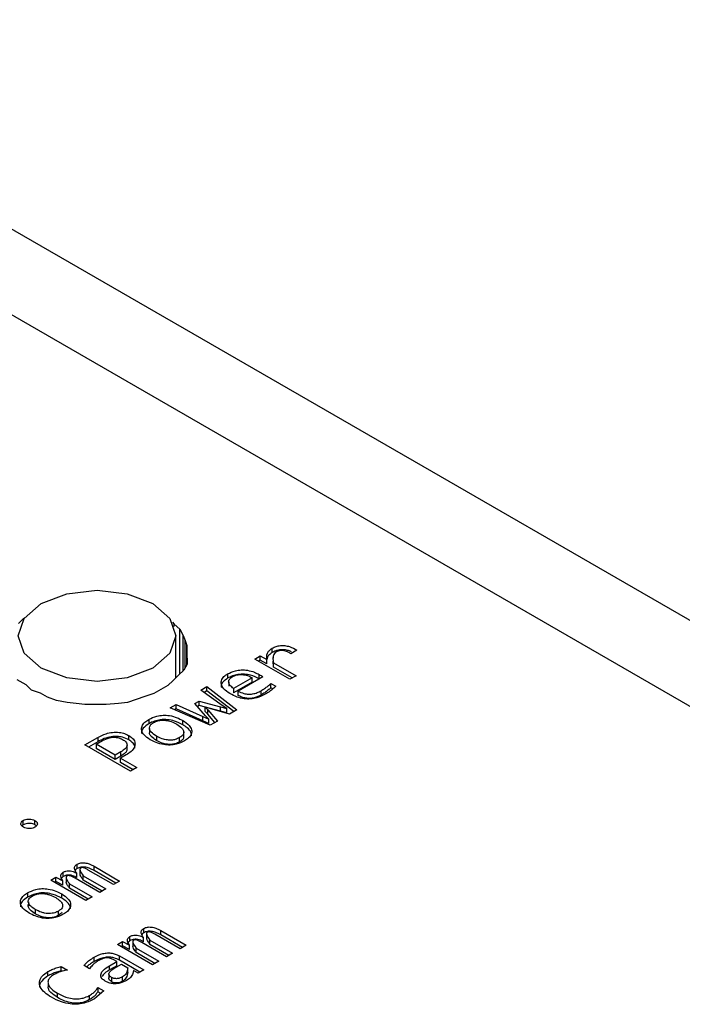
# Model space of a CAD drawing. Header units: millimetres. Extents: x 0 to 420, y 0 to 297.
# Tile 35 of 145: x 79.97 to 81.23, y 47.73 to 49.6. Entities that reach past the tile are written whole.
import ezdxf

# ---------------------------------------------------------------- set-up
doc = ezdxf.new("R2010")
doc.units = ezdxf.units.MM

msp = doc.modelspace()

# ---------------------------------------------------------------- linework, layer by layer
at = {"color": 7, "linetype": 'Continuous', "lineweight": 25}
for p, q in [((77.0787, 50.8649), (81.4231, 48.357)), ((76.9373, 50.7833), (81.3232, 48.2514)), ((79.9681, 48.4545), (79.9781, 48.4641)), ((79.9781, 48.4641), (79.9797, 48.465)), ((79.9781, 48.4641), (79.9781, 48.4628)), ((80.2608, 48.4568), (80.2645, 48.4533)), ((80.2645, 48.4533), (80.2747, 48.4435)), ((80.2676, 48.3515), (80.2676, 48.431)), ((80.2747, 48.4435), (80.2815, 48.4318)), ((80.2747, 48.3583), (80.2747, 48.4435)), ((80.2815, 48.4318), (80.285, 48.4221)), ((80.2815, 48.365), (80.2815, 48.4318)), ((80.285, 48.4221), (80.2885, 48.4124)), ((80.2885, 48.4124), (80.2886, 48.4007)), ((80.2885, 48.3767), (80.2885, 48.4124)), ((80.4503, 48.3992), (80.4503, 48.4074)), ((80.2886, 48.4007), (80.2889, 48.3774)), ((80.4173, 48.3869), (80.4279, 48.393)), ((80.4279, 48.393), (80.4405, 48.3861)), ((80.4279, 48.3849), (80.4279, 48.393)), ((80.4521, 48.391), (80.4521, 48.3886)), ((80.4976, 48.4039), (80.486, 48.3971)), ((80.2889, 48.3774), (80.2823, 48.3657)), ((80.4841, 48.3484), (80.4173, 48.3869)), ((80.4279, 48.3849), (80.4244, 48.3828)), ((80.4405, 48.378), (80.4279, 48.3849)), ((80.4405, 48.378), (80.4405, 48.3861)), ((80.4521, 48.3856), (80.4521, 48.3829)), ((80.4529, 48.3717), (80.4522, 48.3829)), ((80.4529, 48.3799), (80.4958, 48.3551)), ((80.4529, 48.3717), (80.4529, 48.3799)), ((80.4887, 48.351), (80.4529, 48.3717)), ((80.2723, 48.3561), (80.2623, 48.3464)), ((80.2823, 48.3657), (80.2723, 48.3561)), ((80.3658, 48.3586), (80.3658, 48.3505)), ((80.4122, 48.3514), (80.377, 48.3311)), ((80.4329, 48.3531), (80.3859, 48.326)), ((80.4122, 48.3432), (80.4122, 48.3514)), ((80.4259, 48.3493), (80.4259, 48.3574)), ((80.4958, 48.3551), (80.4841, 48.3484)), ((79.983, 48.3378), (79.966, 48.3476)), ((79.9932, 48.328), (79.983, 48.3378)), ((80.2524, 48.3367), (80.2256, 48.3213)), ((80.2623, 48.3464), (80.2524, 48.3367)), ((80.3151, 48.3279), (80.3265, 48.3345)), ((80.3265, 48.3345), (80.3836, 48.2904)), ((80.3265, 48.3264), (80.3265, 48.3345)), ((80.3678, 48.3437), (80.3678, 48.3356)), ((80.4122, 48.3432), (80.377, 48.3229)), ((80.4261, 48.3492), (80.4259, 48.3493)), ((80.4479, 48.3406), (80.4574, 48.3351)), ((80.4479, 48.3324), (80.4479, 48.3406)), ((80.4519, 48.3301), (80.4479, 48.3324)), ((80.0101, 48.3221), (79.9932, 48.328)), ((80.0237, 48.3143), (80.0101, 48.3221)), ((80.0406, 48.3084), (80.0237, 48.3143)), ((80.2088, 48.3155), (80.1921, 48.3097)), ((80.2256, 48.3213), (80.2088, 48.3155)), ((80.3556, 48.2985), (80.3151, 48.3279)), ((80.3265, 48.3264), (80.3213, 48.3234)), ((80.3775, 48.2869), (80.3265, 48.3264)), ((80.377, 48.3311), (80.377, 48.3229)), ((80.3859, 48.3178), (80.3859, 48.326)), ((80.4294, 48.3184), (80.4294, 48.3266)), ((80.0608, 48.3044), (80.0406, 48.3084)), ((80.0777, 48.3024), (80.0608, 48.3044)), ((80.0945, 48.3004), (80.0777, 48.3024)), ((80.1147, 48.3003), (80.0945, 48.3004)), ((80.1349, 48.3002), (80.1147, 48.3003)), ((80.1585, 48.3021), (80.1349, 48.3002)), ((80.1753, 48.304), (80.1585, 48.3021)), ((80.1921, 48.3097), (80.1753, 48.304)), ((80.2565, 48.2941), (80.2678, 48.3006)), ((80.3328, 48.2611), (80.2565, 48.2941)), ((80.2678, 48.3006), (80.3187, 48.2776)), ((80.2678, 48.2924), (80.2678, 48.3006)), ((80.3037, 48.3022), (80.312, 48.307)), ((80.324, 48.2792), (80.3037, 48.3022)), ((80.312, 48.2988), (80.3085, 48.2968)), ((80.312, 48.307), (80.3522, 48.2959)), ((80.312, 48.2988), (80.312, 48.307)), ((80.3522, 48.2877), (80.312, 48.2988)), ((80.3233, 48.2957), (80.3282, 48.2902)), ((80.3319, 48.2928), (80.3233, 48.2957)), ((80.3233, 48.2875), (80.3233, 48.2957)), ((80.3522, 48.2959), (80.364, 48.2926)), ((80.3522, 48.2877), (80.3522, 48.2959)), ((80.364, 48.2926), (80.3556, 48.2985)), ((80.2678, 48.2924), (80.2646, 48.2906)), ((80.3187, 48.2695), (80.2678, 48.2924)), ((80.3187, 48.2776), (80.33, 48.2725)), ((80.3187, 48.2695), (80.3187, 48.2776)), ((80.3282, 48.2821), (80.3233, 48.2875)), ((80.33, 48.2725), (80.324, 48.2792)), ((80.3282, 48.2902), (80.3465, 48.2689)), ((80.3282, 48.2821), (80.3282, 48.2902)), ((80.3418, 48.2662), (80.3282, 48.2821)), ((80.3695, 48.2823), (80.3319, 48.2928)), ((80.364, 48.2844), (80.3522, 48.2877)), ((80.364, 48.2844), (80.364, 48.2926)), ((80.3836, 48.2904), (80.3695, 48.2823)), ((80.216, 48.2721), (80.216, 48.264)), ((80.2806, 48.262), (80.2806, 48.2702)), ((80.33, 48.2643), (80.3187, 48.2695)), ((80.33, 48.2643), (80.33, 48.2725)), ((80.3465, 48.2689), (80.3328, 48.2611)), ((80.0944, 48.2238), (80.1189, 48.238)), ((80.1189, 48.238), (80.1189, 48.2298)), ((80.1782, 48.2332), (80.1782, 48.2414)), ((80.2173, 48.2547), (80.2173, 48.2465)), ((80.2304, 48.2405), (80.2304, 48.2324)), ((80.2824, 48.2407), (80.2824, 48.2488)), ((80.1814, 48.1736), (80.0944, 48.2238)), ((80.1189, 48.2298), (80.1015, 48.2197)), ((80.1161, 48.225), (80.1282, 48.232)), ((80.1519, 48.2043), (80.1161, 48.225)), ((80.1161, 48.225), (80.1161, 48.2168)), ((80.1747, 48.2154), (80.1747, 48.2236)), ((80.2746, 48.2293), (80.2746, 48.2375)), ((80.1519, 48.1961), (80.1161, 48.2168)), ((80.163, 48.2107), (80.1519, 48.2043)), ((80.1519, 48.1961), (80.1519, 48.2043)), ((80.163, 48.2025), (80.1519, 48.1961)), ((80.1728, 48.2047), (80.162, 48.1985)), ((80.163, 48.2025), (80.163, 48.2107)), ((80.162, 48.1985), (80.1932, 48.1805)), ((80.162, 48.1903), (80.162, 48.1985)), ((80.1861, 48.1764), (80.162, 48.1903)), ((80.1932, 48.1805), (80.1814, 48.1736)), ((79.9775, 48.072), (79.9746, 48.0697)), ((79.9775, 48.072), (79.9775, 48.0802)), ((79.9997, 48.0719), (79.9997, 48.0801)), ((80.0799, 47.9888), (80.0799, 47.997)), ((80.0536, 47.9736), (80.0536, 47.9818)), ((80.0791, 47.9716), (80.0791, 47.9798)), ((80.0852, 47.9862), (80.0852, 47.978)), ((80.149, 47.9583), (80.101, 47.986)), ((80.1119, 47.9931), (80.1606, 47.965)), ((80.1119, 47.9849), (80.1119, 47.9931)), ((80.1535, 47.9609), (80.1119, 47.9849)), ((80.0298, 47.9666), (80.0395, 47.9722)), ((80.0966, 47.9281), (80.0298, 47.9666)), ((80.0395, 47.964), (80.0369, 47.9625)), ((80.0395, 47.9722), (80.0527, 47.9652)), ((80.0395, 47.964), (80.0395, 47.9722)), ((80.0527, 47.957), (80.0395, 47.964)), ((80.0527, 47.957), (80.0527, 47.9652)), ((80.0589, 47.9712), (80.0589, 47.963)), ((80.0653, 47.9596), (80.1082, 47.9348)), ((80.0653, 47.9514), (80.0653, 47.9596)), ((80.1228, 47.9432), (80.076, 47.9702)), ((80.0915, 47.9747), (80.1344, 47.9499)), ((80.0915, 47.9665), (80.0915, 47.9747)), ((80.1273, 47.9458), (80.0915, 47.9665)), ((80.1606, 47.965), (80.149, 47.9583)), ((79.9858, 47.9426), (79.9858, 47.9345)), ((80.0505, 47.9325), (80.0505, 47.9407)), ((80.1011, 47.9307), (80.0653, 47.9514)), ((80.1344, 47.9499), (80.1228, 47.9432)), ((79.9871, 47.9252), (79.9871, 47.917)), ((80.1082, 47.9348), (80.0966, 47.9281)), ((80.0002, 47.911), (80.0002, 47.9029)), ((80.0445, 47.8998), (80.0445, 47.908)), ((80.2066, 47.8667), (80.2066, 47.8749)), ((80.2119, 47.8641), (80.2119, 47.8559)), ((80.2756, 47.8362), (80.2276, 47.8639)), ((80.2386, 47.871), (80.2872, 47.8429)), ((80.2386, 47.8628), (80.2386, 47.871)), ((80.1565, 47.8445), (80.1661, 47.8501)), ((80.1661, 47.8501), (80.1794, 47.8431)), ((80.1661, 47.8419), (80.1661, 47.8501)), ((80.1802, 47.8515), (80.1802, 47.8597)), ((80.1856, 47.8491), (80.1856, 47.8409)), ((80.2494, 47.8211), (80.2027, 47.8481)), ((80.2058, 47.8495), (80.2058, 47.8577)), ((80.2181, 47.8526), (80.261, 47.8278)), ((80.2181, 47.8444), (80.2181, 47.8526)), ((80.2801, 47.8388), (80.2386, 47.8628)), ((80.2232, 47.806), (80.1565, 47.8445)), ((80.1661, 47.8419), (80.1635, 47.8404)), ((80.1794, 47.8349), (80.1661, 47.8419)), ((80.1794, 47.8349), (80.1794, 47.8431)), ((80.1919, 47.8375), (80.2349, 47.8127)), ((80.1919, 47.8293), (80.1919, 47.8375)), ((80.2278, 47.8086), (80.1919, 47.8293)), ((80.254, 47.8237), (80.2181, 47.8444)), ((80.261, 47.8278), (80.2494, 47.8211)), ((80.2872, 47.8429), (80.2756, 47.8362)), ((80.1121, 47.8122), (80.1121, 47.8204)), ((80.1415, 47.8041), (80.1554, 47.8121)), ((80.1554, 47.8121), (80.1495, 47.8155)), ((80.1554, 47.804), (80.1554, 47.8121)), ((80.1602, 47.8227), (80.2063, 47.7962)), ((80.1602, 47.8146), (80.1602, 47.8227)), ((80.1992, 47.7921), (80.1602, 47.8146)), ((80.2349, 47.8127), (80.2232, 47.806)), ((80.0243, 47.7846), (80.0243, 47.7928)), ((80.0497, 47.8026), (80.0613, 47.7959)), ((80.0497, 47.7944), (80.0497, 47.8026)), ((80.0512, 47.7936), (80.0497, 47.7944)), ((80.1034, 47.7984), (80.093, 47.8044)), ((80.1415, 47.796), (80.1415, 47.8041)), ((80.1554, 47.804), (80.1415, 47.796)), ((80.1495, 47.7985), (80.1643, 47.807)), ((80.1643, 47.807), (80.1761, 47.8002)), ((80.1761, 47.792), (80.1761, 47.8002)), ((80.1959, 47.7902), (80.1867, 47.7952)), ((80.2063, 47.7962), (80.1959, 47.7902)), ((80.0245, 47.7719), (80.0245, 47.7637)), ((80.1402, 47.7887), (80.1402, 47.7805)), ((80.1452, 47.7819), (80.1452, 47.7738)), ((80.1661, 47.7746), (80.1661, 47.7828)), ((80.0425, 47.7437), (80.0425, 47.7519)), ((80.1303, 47.7561), (80.1128, 47.7409)), ((80.1191, 47.7625), (80.1303, 47.7561)), ((80.1191, 47.7625), (80.1191, 47.7544)), ((80.1246, 47.7512), (80.1191, 47.7544)), ((80.1035, 47.7396), (80.1035, 47.7478))]:
    msp.add_line(p, q, dxfattribs=at)
at = {"color": 1, "linetype": 'Continuous', "lineweight": 25}
for p, q in [((80.2645, 48.4486), (80.2645, 48.4533)), ((80.285, 48.3705), (80.285, 48.4221)), ((80.2886, 48.3769), (80.2886, 48.4007))]:
    msp.add_line(p, q, dxfattribs=at)
at = {"color": 7, "linetype": 'Continuous', "lineweight": 25, "flags": 128}
msp.add_lwpolyline([(80.2237, 48.4922), (80.2562, 48.4641), (80.2676, 48.431), (80.2562, 48.3978), (80.2237, 48.3698), (80.175, 48.351), (80.1176, 48.3444), (80.0602, 48.351), (80.0115, 48.3698), (79.979, 48.3978), (79.9676, 48.431), (79.979, 48.4641), (80.0115, 48.4922), (80.0602, 48.511), (80.1176, 48.5176), (80.175, 48.511), (80.2237, 48.4922)], dxfattribs=at)
at = {"color": 7, "linetype": 'Continuous', "lineweight": 25}
for points, knots in [([(80.4405, 48.3861), (80.4402, 48.39), (80.4398, 48.3957), (80.4441, 48.4031), (80.4482, 48.4059), (80.4503, 48.4074)], [0, 0, 0, 0, 0.51364, 0.74771, 1, 1, 1, 1]), ([(80.4503, 48.4074), (80.4528, 48.4087), (80.4574, 48.411), (80.466, 48.4128), (80.4749, 48.4127), (80.4864, 48.4101), (80.4932, 48.4063), (80.4976, 48.4039)], [0, 0, 0, 0, 0.185001, 0.335076, 0.485491, 0.667255, 1, 1, 1, 1]), ([(80.4503, 48.3992), (80.4482, 48.3977), (80.4438, 48.3946), (80.4409, 48.39), (80.4409, 48.3873), (80.4409, 48.3866)], [0, 0, 0, 0, 0.4168633, 0.8535946, 1, 1, 1, 1]), ([(80.4872, 48.4004), (80.4854, 48.4013), (80.4815, 48.4033), (80.4733, 48.4046), (80.4647, 48.4045), (80.4567, 48.4025), (80.4525, 48.4004), (80.4503, 48.3992)], [0, 0, 0, 0, 0.1701265, 0.3805394, 0.5922762, 0.7866517, 1, 1, 1, 1]), ([(80.4585, 48.4006), (80.4571, 48.3997), (80.4543, 48.3977), (80.4521, 48.3929), (80.4517, 48.3869), (80.4525, 48.3822), (80.4529, 48.3799)], [0, 0, 0, 0, 0.174646, 0.352574, 0.671909, 1, 1, 1, 1]), ([(80.486, 48.3971), (80.4833, 48.3986), (80.4793, 48.4009), (80.473, 48.4028), (80.4681, 48.4034), (80.4637, 48.4028), (80.4605, 48.4017), (80.459, 48.4009), (80.4585, 48.4006)], [0, 0, 0, 0, 0.346336, 0.519644, 0.662611, 0.806274, 0.934339, 1, 1, 1, 1]), ([(80.3702, 48.3211), (80.3658, 48.3241), (80.3581, 48.3294), (80.353, 48.339), (80.3539, 48.3477), (80.3591, 48.3544), (80.364, 48.3575), (80.3658, 48.3586)], [0, 0, 0, 0, 0.278586, 0.489792, 0.702207, 0.890801, 1, 1, 1, 1]), ([(80.3658, 48.3505), (80.3626, 48.3482), (80.3564, 48.3439), (80.3531, 48.3373), (80.3539, 48.3338), (80.3541, 48.333)], [0, 0, 0, 0, 0.447385, 0.870252, 1, 1, 1, 1]), ([(80.3658, 48.3586), (80.3704, 48.3609), (80.3781, 48.3647), (80.3918, 48.3666), (80.4046, 48.3657), (80.4164, 48.3624), (80.4229, 48.359), (80.4259, 48.3574)], [0, 0, 0, 0, 0.264734, 0.43632, 0.608279, 0.82306, 1, 1, 1, 1]), ([(80.4259, 48.3493), (80.4207, 48.3518), (80.4124, 48.356), (80.3977, 48.3584), (80.3856, 48.3578), (80.3746, 48.355), (80.3688, 48.352), (80.3658, 48.3505)], [0, 0, 0, 0, 0.298556, 0.477685, 0.657768, 0.823361, 1, 1, 1, 1]), ([(80.377, 48.3311), (80.3746, 48.3329), (80.3701, 48.3363), (80.3676, 48.3416), (80.3678, 48.3455), (80.3689, 48.3483), (80.3712, 48.3508), (80.3734, 48.3522), (80.3745, 48.353)], [0, 0, 0, 0, 0.280904, 0.5299, 0.649822, 0.764271, 0.879072, 1, 1, 1, 1]), ([(80.3745, 48.353), (80.376, 48.3537), (80.3787, 48.3552), (80.3834, 48.3567), (80.3884, 48.3574), (80.3935, 48.3575), (80.3986, 48.3569), (80.4053, 48.3552), (80.4094, 48.3529), (80.4122, 48.3514)], [0, 0, 0, 0, 0.134908, 0.257716, 0.374338, 0.491628, 0.611312, 0.732978, 1, 1, 1, 1]), ([(80.4259, 48.3574), (80.4271, 48.3567), (80.4289, 48.3557), (80.4312, 48.3542), (80.4323, 48.3535), (80.4329, 48.3531)], [0, 0, 0, 0, 0.499739, 0.749864, 1, 1, 1, 1]), ([(80.4294, 48.3266), (80.4317, 48.328), (80.4363, 48.3309), (80.4425, 48.3355), (80.4461, 48.3389), (80.4479, 48.3406)], [0, 0, 0, 0, 0.327794, 0.662622, 1, 1, 1, 1]), ([(80.4479, 48.3324), (80.4461, 48.3308), (80.4426, 48.3274), (80.4364, 48.3228), (80.4317, 48.3199), (80.4294, 48.3184)], [0, 0, 0, 0, 0.32811, 0.662931, 1, 1, 1, 1]), ([(80.4574, 48.3351), (80.4556, 48.3335), (80.4521, 48.3302), (80.4456, 48.3251), (80.4403, 48.3219), (80.4373, 48.32)], [0, 0, 0, 0, 0.3035415, 0.6069185, 1, 1, 1, 1]), ([(80.4373, 48.32), (80.4322, 48.3174), (80.424, 48.3133), (80.4095, 48.3106), (80.3964, 48.3111), (80.3826, 48.3146), (80.3746, 48.3188), (80.3702, 48.3211)], [0, 0, 0, 0, 0.263773, 0.4223849, 0.5819104, 0.7687299, 1, 1, 1, 1]), ([(80.3859, 48.326), (80.3893, 48.3243), (80.3949, 48.3215), (80.4048, 48.32), (80.4137, 48.3205), (80.4222, 48.3228), (80.427, 48.3254), (80.4294, 48.3266)], [0, 0, 0, 0, 0.27161, 0.438405, 0.605533, 0.805115, 1, 1, 1, 1]), ([(80.4294, 48.3184), (80.4253, 48.3164), (80.4192, 48.3133), (80.4084, 48.3118), (80.4001, 48.3124), (80.3923, 48.3145), (80.3881, 48.3167), (80.3859, 48.3178)], [0, 0, 0, 0, 0.320515, 0.488554, 0.657076, 0.819547, 1, 1, 1, 1]), ([(80.216, 48.2721), (80.2208, 48.2745), (80.2288, 48.2784), (80.2432, 48.2805), (80.2567, 48.2796), (80.2697, 48.276), (80.2771, 48.272), (80.2806, 48.2702)], [0, 0, 0, 0, 0.257558, 0.4228058, 0.5883399, 0.8042555, 1, 1, 1, 1]), ([(80.2189, 48.2335), (80.2145, 48.2364), (80.2068, 48.2416), (80.2016, 48.251), (80.2023, 48.2594), (80.2076, 48.2668), (80.2133, 48.2704), (80.216, 48.2721)], [0, 0, 0, 0, 0.26852, 0.46509, 0.662738, 0.841004, 1, 1, 1, 1]), ([(80.216, 48.264), (80.2121, 48.2613), (80.2054, 48.2565), (80.2017, 48.2496), (80.2024, 48.2463), (80.2026, 48.2455)], [0, 0, 0, 0, 0.509851, 0.895384, 1, 1, 1, 1]), ([(80.2806, 48.262), (80.2756, 48.2646), (80.267, 48.2689), (80.2518, 48.2721), (80.2384, 48.2719), (80.2259, 48.2691), (80.2195, 48.2658), (80.216, 48.264)], [0, 0, 0, 0, 0.275337, 0.461334, 0.648915, 0.810096, 1, 1, 1, 1]), ([(80.2304, 48.2405), (80.2268, 48.2429), (80.2211, 48.2466), (80.217, 48.2531), (80.2171, 48.2586), (80.2203, 48.2631), (80.2237, 48.2652), (80.2251, 48.2661)], [0, 0, 0, 0, 0.320293, 0.512035, 0.705287, 0.87523, 1, 1, 1, 1]), ([(80.2251, 48.2661), (80.2277, 48.2673), (80.2323, 48.2696), (80.2407, 48.2709), (80.2496, 48.2706), (80.2598, 48.268), (80.2659, 48.2648), (80.2693, 48.263)], [0, 0, 0, 0, 0.201383, 0.354524, 0.507683, 0.724032, 1, 1, 1, 1]), ([(80.2693, 48.263), (80.2729, 48.2607), (80.2786, 48.2569), (80.2827, 48.2504), (80.2826, 48.2449), (80.2794, 48.2405), (80.2761, 48.2383), (80.2746, 48.2375)], [0, 0, 0, 0, 0.320293, 0.512035, 0.705287, 0.87523, 1, 1, 1, 1]), ([(80.2806, 48.2702), (80.2851, 48.2672), (80.2928, 48.262), (80.2981, 48.2527), (80.2974, 48.2442), (80.2922, 48.2368), (80.2865, 48.2332), (80.2838, 48.2314)], [0, 0, 0, 0, 0.2677092, 0.463613, 0.660672, 0.837729, 1, 1, 1, 1]), ([(80.2972, 48.2411), (80.2971, 48.2432), (80.2967, 48.2486), (80.2902, 48.2559), (80.2835, 48.2601), (80.2806, 48.262)], [0, 0, 0, 0, 0.267992, 0.680765, 1, 1, 1, 1]), ([(80.1189, 48.238), (80.124, 48.2405), (80.1323, 48.2448), (80.1469, 48.248), (80.1594, 48.248), (80.1703, 48.2455), (80.1756, 48.2428), (80.1782, 48.2414)], [0, 0, 0, 0, 0.300132, 0.490544, 0.682646, 0.846269, 1, 1, 1, 1]), ([(80.1782, 48.2332), (80.1743, 48.2352), (80.1677, 48.2384), (80.1555, 48.24), (80.1434, 48.2393), (80.1305, 48.2358), (80.1229, 48.2319), (80.1189, 48.2298)], [0, 0, 0, 0, 0.222159, 0.382674, 0.543034, 0.759755, 1, 1, 1, 1]), ([(80.1282, 48.232), (80.1323, 48.234), (80.1382, 48.237), (80.1483, 48.2385), (80.1556, 48.2381), (80.1618, 48.2364), (80.1649, 48.2348), (80.1663, 48.234)], [0, 0, 0, 0, 0.3652127, 0.5362886, 0.7084504, 0.8647062, 1, 1, 1, 1]), ([(80.1782, 48.2414), (80.1811, 48.2394), (80.187, 48.2352), (80.1905, 48.2275), (80.1891, 48.2192), (80.1833, 48.2113), (80.1762, 48.2068), (80.1728, 48.2047)], [0, 0, 0, 0, 0.191004, 0.386372, 0.56059, 0.791521, 1, 1, 1, 1]), ([(80.2304, 48.2324), (80.2269, 48.2347), (80.2214, 48.2384), (80.2174, 48.2437), (80.2176, 48.246), (80.2176, 48.2465)], [0, 0, 0, 0, 0.567102, 0.906595, 1, 1, 1, 1]), ([(80.2746, 48.2375), (80.272, 48.2362), (80.2675, 48.2339), (80.2591, 48.2326), (80.2502, 48.233), (80.24, 48.2355), (80.2339, 48.2387), (80.2304, 48.2405)], [0, 0, 0, 0, 0.201285, 0.353807, 0.506253, 0.721751, 1, 1, 1, 1]), ([(80.2821, 48.2407), (80.2822, 48.2393), (80.2825, 48.2363), (80.2793, 48.2323), (80.276, 48.2302), (80.2746, 48.2293)], [0, 0, 0, 0, 0.3228267, 0.7133116, 1, 1, 1, 1]), ([(80.1663, 48.234), (80.1686, 48.2326), (80.1724, 48.2301), (80.1749, 48.2256), (80.1746, 48.221), (80.1709, 48.2157), (80.1659, 48.2126), (80.163, 48.2107)], [0, 0, 0, 0, 0.218843, 0.370116, 0.52182, 0.719892, 1, 1, 1, 1]), ([(80.1893, 48.2173), (80.1894, 48.2187), (80.1896, 48.2226), (80.1855, 48.2282), (80.1805, 48.2317), (80.1782, 48.2332)], [0, 0, 0, 0, 0.237601, 0.65443, 1, 1, 1, 1]), ([(80.2838, 48.2314), (80.2789, 48.229), (80.2709, 48.2251), (80.2566, 48.2231), (80.2431, 48.224), (80.23, 48.2276), (80.2225, 48.2316), (80.2189, 48.2335)], [0, 0, 0, 0, 0.256895, 0.42118, 0.585667, 0.801736, 1, 1, 1, 1]), ([(80.2746, 48.2293), (80.272, 48.228), (80.2675, 48.2258), (80.2591, 48.2244), (80.2502, 48.2248), (80.24, 48.2273), (80.2339, 48.2305), (80.2304, 48.2324)], [0, 0, 0, 0, 0.201285, 0.353807, 0.506253, 0.721751, 1, 1, 1, 1]), ([(80.1744, 48.2154), (80.1744, 48.2147), (80.1744, 48.2122), (80.1707, 48.2076), (80.1658, 48.2044), (80.163, 48.2025)], [0, 0, 0, 0, 0.140772, 0.496681, 1, 1, 1, 1]), ([(79.9776, 48.0673), (79.9765, 48.0681), (79.9742, 48.0696), (79.9728, 48.0726), (79.973, 48.0757), (79.9747, 48.0783), (79.9767, 48.0796), (79.9775, 48.0802)], [0, 0, 0, 0, 0.205634, 0.424863, 0.638617, 0.85327, 1, 1, 1, 1]), ([(79.9775, 48.0802), (79.9788, 48.0808), (79.9815, 48.0821), (79.9866, 48.0829), (79.992, 48.0828), (79.9965, 48.0817), (79.9988, 48.0806), (79.9997, 48.0801)], [0, 0, 0, 0, 0.205919, 0.418743, 0.634132, 0.845743, 1, 1, 1, 1]), ([(79.9997, 48.0719), (79.9984, 48.0726), (79.9957, 48.0739), (79.9905, 48.0747), (79.9852, 48.0746), (79.9807, 48.0736), (79.9784, 48.0725), (79.9775, 48.072)], [0, 0, 0, 0, 0.205695, 0.424989, 0.638874, 0.850471, 1, 1, 1, 1]), ([(79.9997, 48.0801), (80.0008, 48.0793), (80.003, 48.0778), (80.0044, 48.0749), (80.0042, 48.0718), (80.0024, 48.0692), (80.0005, 48.0679), (79.9997, 48.0674)], [0, 0, 0, 0, 0.207759, 0.417794, 0.633143, 0.848752, 1, 1, 1, 1]), ([(80.0024, 48.0697), (80.0022, 48.0699), (80.0017, 48.0708), (80.0006, 48.0714), (79.9997, 48.0719)], [0, 0, 0, 0, 0.262084, 1, 1, 1, 1]), ([(79.9997, 48.0674), (79.9984, 48.0667), (79.9957, 48.0654), (79.9905, 48.0646), (79.9852, 48.0648), (79.9807, 48.0658), (79.9785, 48.0669), (79.9776, 48.0673)], [0, 0, 0, 0, 0.20746, 0.423902, 0.637463, 0.856184, 1, 1, 1, 1]), ([(80.0791, 47.9798), (80.078, 47.9816), (80.0757, 47.9852), (80.0743, 47.9902), (80.0761, 47.9944), (80.0786, 47.9961), (80.0799, 47.997)], [0, 0, 0, 0, 0.31626, 0.63575, 0.810014, 1, 1, 1, 1]), ([(80.0799, 47.997), (80.081, 47.9975), (80.083, 47.9986), (80.0866, 47.9996), (80.0904, 48), (80.096, 47.9996), (80.1038, 47.9974), (80.109, 47.9947), (80.1119, 47.9931)], [0, 0, 0, 0, 0.1137656, 0.2178362, 0.3190787, 0.4249119, 0.6738918, 1, 1, 1, 1]), ([(80.0527, 47.9652), (80.0516, 47.967), (80.0495, 47.9707), (80.0482, 47.9756), (80.0502, 47.9795), (80.0525, 47.9811), (80.0536, 47.9818)], [0, 0, 0, 0, 0.328216, 0.660027, 0.837064, 1, 1, 1, 1]), ([(80.0536, 47.9818), (80.0552, 47.9826), (80.0579, 47.9839), (80.0627, 47.9847), (80.0676, 47.9844), (80.0734, 47.9829), (80.077, 47.981), (80.0791, 47.9798)], [0, 0, 0, 0, 0.213062, 0.357284, 0.501571, 0.70092, 1, 1, 1, 1]), ([(80.0791, 47.9716), (80.0766, 47.973), (80.0727, 47.975), (80.0662, 47.9765), (80.0614, 47.9764), (80.0571, 47.9754), (80.0548, 47.9743), (80.0536, 47.9736)], [0, 0, 0, 0, 0.3434824, 0.5430724, 0.6867331, 0.8303682, 1, 1, 1, 1]), ([(80.0799, 47.9888), (80.0787, 47.9881), (80.0769, 47.987), (80.0763, 47.9856), (80.0761, 47.9851)], [0, 0, 0, 0, 0.66956, 1, 1, 1, 1]), ([(80.1119, 47.9849), (80.109, 47.9865), (80.1038, 47.9893), (80.096, 47.9915), (80.0904, 47.9918), (80.0866, 47.9914), (80.083, 47.9904), (80.081, 47.9894), (80.0799, 47.9888)], [0, 0, 0, 0, 0.326108, 0.575088, 0.680921, 0.782164, 0.886234, 1, 1, 1, 1]), ([(80.0867, 47.9897), (80.0863, 47.9895), (80.0855, 47.9889), (80.0849, 47.9875), (80.0859, 47.983), (80.089, 47.9787), (80.0912, 47.9751), (80.0915, 47.9747)], [0, 0, 0, 0, 0.065093, 0.130121, 0.275726, 0.908181, 1, 1, 1, 1]), ([(80.0915, 47.9665), (80.0904, 47.9683), (80.0884, 47.9716), (80.0859, 47.9754), (80.0854, 47.9775), (80.0853, 47.978)], [0, 0, 0, 0, 0.478229, 0.866253, 1, 1, 1, 1]), ([(80.101, 47.986), (80.0993, 47.987), (80.0968, 47.9884), (80.0933, 47.9898), (80.0911, 47.9904), (80.0894, 47.9906), (80.088, 47.9904), (80.0872, 47.99), (80.0867, 47.9898), (80.0867, 47.9897)], [0, 0, 0, 0, 0.408608, 0.594695, 0.749922, 0.823438, 0.897775, 0.988774, 1, 1, 1, 1]), ([(80.0536, 47.9736), (80.0525, 47.9729), (80.0502, 47.9713), (80.0487, 47.9688), (80.0489, 47.9673), (80.049, 47.967)], [0, 0, 0, 0, 0.395303, 0.84754, 1, 1, 1, 1]), ([(80.0604, 47.9746), (80.0601, 47.9743), (80.0593, 47.9738), (80.0587, 47.9723), (80.0596, 47.9678), (80.0626, 47.9635), (80.065, 47.96), (80.0653, 47.9596)], [0, 0, 0, 0, 0.0646171, 0.1289515, 0.276234, 0.9187607, 1, 1, 1, 1]), ([(80.0653, 47.9514), (80.0641, 47.9532), (80.0619, 47.9564), (80.0596, 47.9603), (80.0592, 47.9624), (80.059, 47.963)], [0, 0, 0, 0, 0.472519, 0.855023, 1, 1, 1, 1]), ([(80.076, 47.9702), (80.0744, 47.9711), (80.0712, 47.9729), (80.0672, 47.9748), (80.0642, 47.9754), (80.0629, 47.9754), (80.0616, 47.9752), (80.0609, 47.9748), (80.0604, 47.9746)], [0, 0, 0, 0, 0.352758, 0.707296, 0.788024, 0.848848, 0.909866, 1, 1, 1, 1]), ([(79.9888, 47.904), (79.9843, 47.9069), (79.9766, 47.9121), (79.9714, 47.9215), (79.9722, 47.9299), (79.9774, 47.9373), (79.9831, 47.9409), (79.9858, 47.9426)], [0, 0, 0, 0, 0.26852, 0.46509, 0.662738, 0.841004, 1, 1, 1, 1]), ([(79.9858, 47.9426), (79.9907, 47.945), (79.9987, 47.9489), (80.013, 47.951), (80.0265, 47.9501), (80.0395, 47.9465), (80.0469, 47.9425), (80.0505, 47.9407)], [0, 0, 0, 0, 0.257558, 0.422806, 0.58834, 0.804255, 1, 1, 1, 1]), ([(80.0505, 47.9325), (80.0454, 47.9351), (80.0369, 47.9394), (80.0216, 47.9426), (80.0082, 47.9425), (79.9958, 47.9396), (79.9893, 47.9363), (79.9858, 47.9345)], [0, 0, 0, 0, 0.275337, 0.461334, 0.648915, 0.810096, 1, 1, 1, 1]), ([(79.9949, 47.9366), (79.9964, 47.9374), (79.9993, 47.9389), (80.0045, 47.9405), (80.0099, 47.9413), (80.0156, 47.9413), (80.0215, 47.9405), (80.03, 47.9383), (80.0354, 47.9355), (80.0392, 47.9335)], [0, 0, 0, 0, 0.122245, 0.23419, 0.341463, 0.450418, 0.570517, 0.699465, 1, 1, 1, 1]), ([(80.0505, 47.9407), (80.0549, 47.9377), (80.0626, 47.9325), (80.0679, 47.9232), (80.0673, 47.9147), (80.062, 47.9074), (80.0563, 47.9037), (80.0536, 47.9019)], [0, 0, 0, 0, 0.267709, 0.463613, 0.660672, 0.837729, 1, 1, 1, 1]), ([(79.9858, 47.9345), (79.9819, 47.9318), (79.9752, 47.927), (79.9715, 47.9201), (79.9723, 47.9168), (79.9724, 47.9161)], [0, 0, 0, 0, 0.509851, 0.895384, 1, 1, 1, 1]), ([(80.0002, 47.9029), (79.9966, 47.9052), (79.9908, 47.9089), (79.987, 47.9154), (79.9865, 47.9199), (79.9883, 47.9222), (79.9888, 47.9227)], [0, 0, 0, 0, 0.418713, 0.669374, 0.922009, 1, 1, 1, 1]), ([(80.0002, 47.911), (79.9971, 47.913), (79.9913, 47.9167), (79.9873, 47.9226), (79.9868, 47.9272), (79.988, 47.9306), (79.9907, 47.9339), (79.9935, 47.9356), (79.9949, 47.9366)], [0, 0, 0, 0, 0.277643, 0.511186, 0.634233, 0.751634, 0.871107, 1, 1, 1, 1]), ([(80.0392, 47.9335), (80.0423, 47.9315), (80.0481, 47.9278), (80.052, 47.922), (80.0526, 47.9174), (80.0514, 47.9139), (80.0487, 47.9107), (80.0459, 47.9089), (80.0445, 47.908)], [0, 0, 0, 0, 0.277643, 0.511186, 0.634233, 0.751634, 0.871107, 1, 1, 1, 1]), ([(80.067, 47.9116), (80.0669, 47.9137), (80.0665, 47.9191), (80.06, 47.9264), (80.0534, 47.9306), (80.0505, 47.9325)], [0, 0, 0, 0, 0.2679924, 0.6807654, 1, 1, 1, 1]), ([(80.0536, 47.9019), (80.0487, 47.8995), (80.0407, 47.8956), (80.0264, 47.8936), (80.0129, 47.8945), (79.9998, 47.8981), (79.9923, 47.9021), (79.9888, 47.904)], [0, 0, 0, 0, 0.256895, 0.42118, 0.585667, 0.801736, 1, 1, 1, 1]), ([(80.0445, 47.908), (80.0429, 47.9072), (80.04, 47.9056), (80.0349, 47.9041), (80.0295, 47.9032), (80.0238, 47.9032), (80.0179, 47.904), (80.0094, 47.9062), (80.004, 47.9091), (80.0002, 47.911)], [0, 0, 0, 0, 0.122252, 0.2342, 0.341471, 0.45042, 0.570527, 0.699478, 1, 1, 1, 1]), ([(80.0445, 47.8998), (80.0419, 47.8985), (80.0373, 47.8963), (80.0289, 47.8949), (80.0201, 47.8953), (80.0099, 47.8978), (80.0037, 47.901), (80.0002, 47.9029)], [0, 0, 0, 0, 0.201285, 0.353807, 0.506253, 0.721751, 1, 1, 1, 1]), ([(80.051, 47.9061), (80.0503, 47.9049), (80.0489, 47.9025), (80.0459, 47.9007), (80.0445, 47.8998)], [0, 0, 0, 0, 0.516548, 1, 1, 1, 1]), ([(80.2058, 47.8577), (80.2046, 47.8595), (80.2023, 47.8631), (80.201, 47.8681), (80.2027, 47.8723), (80.2052, 47.874), (80.2066, 47.8749)], [0, 0, 0, 0, 0.31626, 0.63575, 0.810014, 1, 1, 1, 1]), ([(80.2066, 47.8667), (80.2054, 47.866), (80.2036, 47.8649), (80.203, 47.8635), (80.2027, 47.863)], [0, 0, 0, 0, 0.66956, 1, 1, 1, 1]), ([(80.2066, 47.8749), (80.2076, 47.8754), (80.2096, 47.8765), (80.2132, 47.8775), (80.217, 47.8778), (80.2227, 47.8775), (80.2305, 47.8753), (80.2356, 47.8726), (80.2386, 47.871)], [0, 0, 0, 0, 0.113766, 0.217836, 0.319079, 0.424912, 0.673892, 1, 1, 1, 1]), ([(80.2386, 47.8628), (80.2356, 47.8644), (80.2305, 47.8672), (80.2227, 47.8694), (80.217, 47.8697), (80.2132, 47.8693), (80.2096, 47.8683), (80.2076, 47.8673), (80.2066, 47.8667)], [0, 0, 0, 0, 0.326108, 0.575088, 0.680921, 0.782164, 0.886234, 1, 1, 1, 1]), ([(80.2133, 47.8676), (80.213, 47.8674), (80.2122, 47.8668), (80.2116, 47.8654), (80.2125, 47.8609), (80.2156, 47.8566), (80.2178, 47.853), (80.2181, 47.8526)], [0, 0, 0, 0, 0.065093, 0.130121, 0.275726, 0.908181, 1, 1, 1, 1]), ([(80.2276, 47.8639), (80.2259, 47.8649), (80.2235, 47.8662), (80.22, 47.8677), (80.2178, 47.8683), (80.216, 47.8685), (80.2146, 47.8683), (80.2138, 47.8679), (80.2134, 47.8677), (80.2133, 47.8676)], [0, 0, 0, 0, 0.408608, 0.594695, 0.749922, 0.823438, 0.897775, 0.988774, 1, 1, 1, 1]), ([(80.1794, 47.8431), (80.1783, 47.8449), (80.1761, 47.8486), (80.1748, 47.8535), (80.1769, 47.8574), (80.1791, 47.8589), (80.1802, 47.8597)], [0, 0, 0, 0, 0.3282158, 0.6600271, 0.8370637, 1, 1, 1, 1]), ([(80.1802, 47.8515), (80.1791, 47.8508), (80.1768, 47.8492), (80.1753, 47.8467), (80.1756, 47.8452), (80.1756, 47.8449)], [0, 0, 0, 0, 0.395303, 0.84754, 1, 1, 1, 1]), ([(80.1802, 47.8597), (80.1818, 47.8605), (80.1845, 47.8618), (80.1894, 47.8626), (80.1942, 47.8623), (80.2, 47.8608), (80.2036, 47.8588), (80.2058, 47.8577)], [0, 0, 0, 0, 0.213062, 0.357284, 0.501571, 0.70092, 1, 1, 1, 1]), ([(80.2058, 47.8495), (80.2033, 47.8509), (80.1994, 47.8529), (80.1929, 47.8544), (80.1881, 47.8543), (80.1838, 47.8533), (80.1815, 47.8522), (80.1802, 47.8515)], [0, 0, 0, 0, 0.343482, 0.543072, 0.686733, 0.830368, 1, 1, 1, 1]), ([(80.1871, 47.8525), (80.1867, 47.8522), (80.186, 47.8517), (80.1853, 47.8502), (80.1862, 47.8457), (80.1892, 47.8414), (80.1917, 47.8379), (80.1919, 47.8375)], [0, 0, 0, 0, 0.064617, 0.128952, 0.276234, 0.918761, 1, 1, 1, 1]), ([(80.2027, 47.8481), (80.2011, 47.849), (80.1978, 47.8508), (80.1939, 47.8527), (80.1909, 47.8533), (80.1896, 47.8533), (80.1883, 47.8531), (80.1875, 47.8527), (80.1871, 47.8525)], [0, 0, 0, 0, 0.352758, 0.707296, 0.788024, 0.848848, 0.909866, 1, 1, 1, 1]), ([(80.2181, 47.8444), (80.217, 47.8462), (80.215, 47.8495), (80.2126, 47.8533), (80.2121, 47.8554), (80.212, 47.8559)], [0, 0, 0, 0, 0.478229, 0.866253, 1, 1, 1, 1]), ([(80.1121, 47.8204), (80.1173, 47.823), (80.1247, 47.8268), (80.1374, 47.8287), (80.1463, 47.8281), (80.1541, 47.8259), (80.1582, 47.8238), (80.1602, 47.8227)], [0, 0, 0, 0, 0.370367, 0.534357, 0.699215, 0.852651, 1, 1, 1, 1]), ([(80.1919, 47.8293), (80.1907, 47.8311), (80.1886, 47.8343), (80.1863, 47.8382), (80.1858, 47.8403), (80.1857, 47.8409)], [0, 0, 0, 0, 0.472519, 0.855023, 1, 1, 1, 1]), ([(80.093, 47.8044), (80.0945, 47.8062), (80.0975, 47.8096), (80.1037, 47.815), (80.1091, 47.8184), (80.1121, 47.8204)], [0, 0, 0, 0, 0.296762, 0.59362, 1, 1, 1, 1]), ([(80.1121, 47.8122), (80.1099, 47.8108), (80.1054, 47.8079), (80.1006, 47.8043), (80.0985, 47.8021), (80.098, 47.8015)], [0, 0, 0, 0, 0.429363, 0.858488, 1, 1, 1, 1]), ([(80.1211, 47.8142), (80.1188, 47.8128), (80.1143, 47.8099), (80.1084, 47.8046), (80.1052, 47.8006), (80.1034, 47.7984)], [0, 0, 0, 0, 0.306039, 0.612043, 1, 1, 1, 1]), ([(80.1602, 47.8146), (80.1569, 47.8162), (80.1514, 47.819), (80.1415, 47.8205), (80.1319, 47.82), (80.1216, 47.8172), (80.1155, 47.814), (80.1121, 47.8122)], [0, 0, 0, 0, 0.23375, 0.391186, 0.548904, 0.752255, 1, 1, 1, 1]), ([(80.1495, 47.8155), (80.1476, 47.8164), (80.1443, 47.8181), (80.1381, 47.819), (80.1321, 47.8186), (80.1262, 47.8169), (80.1228, 47.8151), (80.1211, 47.8142)], [0, 0, 0, 0, 0.229439, 0.401197, 0.573085, 0.781096, 1, 1, 1, 1]), ([(80.0309, 47.7441), (80.0264, 47.747), (80.0174, 47.7527), (80.0092, 47.7629), (80.0072, 47.7734), (80.0113, 47.783), (80.0184, 47.7892), (80.0232, 47.7921), (80.0243, 47.7928)], [0, 0, 0, 0, 0.211297, 0.423689, 0.600791, 0.778247, 0.951252, 1, 1, 1, 1]), ([(80.0243, 47.7928), (80.0268, 47.7941), (80.0317, 47.7968), (80.0402, 47.8002), (80.0465, 47.8018), (80.0497, 47.8026)], [0, 0, 0, 0, 0.325589, 0.65904, 1, 1, 1, 1]), ([(80.0497, 47.7944), (80.0467, 47.7937), (80.0405, 47.7921), (80.0319, 47.7887), (80.0269, 47.786), (80.0243, 47.7846)], [0, 0, 0, 0, 0.325995, 0.659762, 1, 1, 1, 1]), ([(80.0613, 47.7959), (80.0582, 47.7953), (80.0518, 47.794), (80.0429, 47.791), (80.0378, 47.7883), (80.0352, 47.7869)], [0, 0, 0, 0, 0.3271162, 0.6582809, 1, 1, 1, 1]), ([(80.1333, 47.7747), (80.1311, 47.7762), (80.127, 47.7789), (80.1245, 47.784), (80.125, 47.7896), (80.13, 47.7969), (80.1371, 47.8013), (80.1415, 47.8041)], [0, 0, 0, 0, 0.1737188, 0.318793, 0.4635629, 0.6651493, 1, 1, 1, 1]), ([(80.1415, 47.796), (80.1367, 47.7931), (80.1304, 47.7894), (80.1276, 47.7845), (80.1269, 47.7833)], [0, 0, 0, 0, 0.759896, 1, 1, 1, 1]), ([(80.1452, 47.7819), (80.1443, 47.7825), (80.1427, 47.7835), (80.141, 47.7854), (80.1401, 47.7873), (80.1401, 47.7894), (80.1411, 47.7916), (80.1438, 47.7949), (80.1472, 47.797), (80.1495, 47.7985)], [0, 0, 0, 0, 0.116516, 0.223436, 0.326257, 0.43112, 0.549887, 0.681582, 1, 1, 1, 1]), ([(80.1761, 47.8002), (80.1755, 47.7965), (80.1746, 47.7915), (80.1703, 47.7857), (80.1674, 47.7837), (80.1661, 47.7828)], [0, 0, 0, 0, 0.583986, 0.811533, 1, 1, 1, 1]), ([(80.1761, 47.792), (80.1759, 47.7901), (80.1754, 47.7865), (80.1733, 47.7818), (80.1705, 47.7778), (80.1676, 47.7757), (80.1661, 47.7746)], [0, 0, 0, 0, 0.3101509, 0.5726243, 0.7820492, 1, 1, 1, 1]), ([(80.1867, 47.7952), (80.1865, 47.7933), (80.1862, 47.7886), (80.1822, 47.7817), (80.1765, 47.7779), (80.1739, 47.7761)], [0, 0, 0, 0, 0.276395, 0.676022, 1, 1, 1, 1]), ([(80.0243, 47.7846), (80.02, 47.7816), (80.0122, 47.7761), (80.0077, 47.7682), (80.0085, 47.7642), (80.0086, 47.7634)], [0, 0, 0, 0, 0.493522, 0.894066, 1, 1, 1, 1]), ([(80.0352, 47.7869), (80.0323, 47.785), (80.027, 47.7813), (80.024, 47.7746), (80.0249, 47.7674), (80.0309, 47.7593), (80.0384, 47.7545), (80.0425, 47.7519)], [0, 0, 0, 0, 0.194649, 0.353495, 0.512198, 0.736833, 1, 1, 1, 1]), ([(80.1739, 47.7761), (80.1699, 47.7741), (80.1638, 47.7711), (80.1533, 47.7696), (80.1454, 47.77), (80.1386, 47.7719), (80.135, 47.7738), (80.1333, 47.7747)], [0, 0, 0, 0, 0.3404379, 0.514985, 0.690695, 0.8509601, 1, 1, 1, 1]), ([(80.1452, 47.7738), (80.1438, 47.7747), (80.1413, 47.7764), (80.14, 47.7794), (80.1402, 47.7821), (80.1415, 47.7836), (80.1421, 47.7843)], [0, 0, 0, 0, 0.3185122, 0.5570328, 0.7952367, 1, 1, 1, 1]), ([(80.1661, 47.7828), (80.1643, 47.7819), (80.1617, 47.7805), (80.1575, 47.7796), (80.1547, 47.7794), (80.152, 47.7796), (80.1486, 47.7802), (80.1466, 47.7812), (80.1452, 47.7819)], [0, 0, 0, 0, 0.3043981, 0.4345659, 0.5575933, 0.6630111, 0.7689963, 1, 1, 1, 1]), ([(80.1661, 47.7746), (80.1644, 47.7737), (80.1616, 47.7723), (80.1565, 47.7712), (80.152, 47.7713), (80.1481, 47.7723), (80.1462, 47.7733), (80.1452, 47.7738)], [0, 0, 0, 0, 0.2880661, 0.4775883, 0.6685018, 0.8339864, 1, 1, 1, 1]), ([(80.0425, 47.7437), (80.0381, 47.7467), (80.0305, 47.7516), (80.0249, 47.7589), (80.0249, 47.7627), (80.0249, 47.7638)], [0, 0, 0, 0, 0.506497, 0.8654567, 1, 1, 1, 1]), ([(80.0425, 47.7519), (80.0474, 47.7493), (80.0557, 47.7449), (80.0694, 47.7414), (80.0812, 47.7407), (80.0925, 47.7426), (80.0996, 47.7456), (80.1031, 47.7476), (80.1035, 47.7478)], [0, 0, 0, 0, 0.288237, 0.480419, 0.632742, 0.78547, 0.977578, 1, 1, 1, 1]), ([(80.1035, 47.7478), (80.1057, 47.7492), (80.1103, 47.7521), (80.1155, 47.7571), (80.1179, 47.7607), (80.1191, 47.7625)], [0, 0, 0, 0, 0.33266, 0.662483, 1, 1, 1, 1]), ([(80.1191, 47.7544), (80.1179, 47.7526), (80.1155, 47.749), (80.1103, 47.744), (80.1058, 47.7411), (80.1035, 47.7396)], [0, 0, 0, 0, 0.332513, 0.66196, 1, 1, 1, 1]), ([(80.1128, 47.7409), (80.1076, 47.7383), (80.0987, 47.7338), (80.0822, 47.7307), (80.0658, 47.731), (80.0476, 47.7354), (80.037, 47.7409), (80.0309, 47.7441)], [0, 0, 0, 0, 0.21674, 0.380026, 0.543718, 0.73666, 1, 1, 1, 1]), ([(80.1035, 47.7396), (80.0994, 47.7376), (80.0926, 47.7343), (80.0804, 47.7326), (80.0685, 47.7333), (80.0551, 47.737), (80.047, 47.7413), (80.0425, 47.7437)], [0, 0, 0, 0, 0.22874, 0.377477, 0.526159, 0.736175, 1, 1, 1, 1])]:
    msp.add_open_spline(points, degree=3, knots=knots, dxfattribs=at)

doc.saveas('drawing.dxf')
